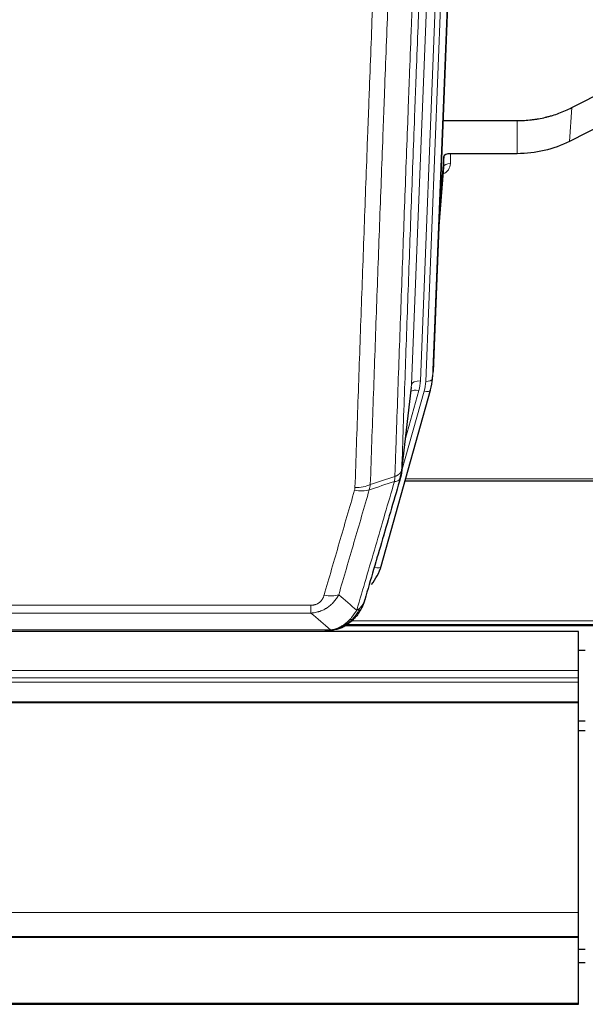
# Model space of a CAD drawing. Header units: inches. Extents: x 0 to 23760, y -13 to 16800.
# Tile 38 of 247: x 5113 to 5367, y 5920 to 6360. Entities that reach past the tile are written whole.
import ezdxf

# ---------------------------------------------------------------- set-up
doc = ezdxf.new("R2010")
doc.units = ezdxf.units.IN
doc.layers.add('254', color=7, linetype='Continuous', true_color=0xffffff)

msp = doc.modelspace()

# ---------------------------------------------------------------- linework, layer by layer
at = {"layer": '254', "color": 2, "linetype": 'Continuous', "lineweight": 25}
for p, q in [((5311.637, 6536.09), (5298.519, 6202.888)), ((5360.55, 6320.983), (5376.229, 6329.012)), ((5302.94, 6315.176), (5336.115, 6315.176)), ((5375.659, 6314.026), (5359.494, 6305.852)), ((5303.213, 6299.116), (5301.391, 6275.834)), ((5303.224, 6294.539), (5303.213, 6299.116)), ((5336.115, 6300.366), (5306.212, 6300.366)), ((5301.01, 6266.16), (5303.217, 6294.359)), ((5298.023, 6198.045), (5298.397, 6201.304)), ((5275.168, 6115.696), (5297.342, 6194.582)), ((5284.306, 6157.384), (5288.722, 6195.903)), ((5297.342, 6194.582), (5297.361, 6194.679)), ((5285.895, 6153.867), (5420.115, 6153.867)), ((5032.054, 6086.605), (5250.175, 6086.605)), ((5257.117, 6088.081), (5257.217, 6088.109)), ((5259.081, 6089.11), (5583.078, 6089.11)), ((5363.614, 6086.414), (4246.614, 6086.414)), ((5363.614, 6068.956), (5363.614, 6086.414)), ((5363.587, 6078.084), (5366.56, 6078.084)), ((5363.614, 6065.715), (5363.614, 6068.956)), ((5363.614, 6063.87), (5363.614, 6065.715)), ((5363.614, 6054.957), (5363.614, 6063.87)), ((5363.614, 6054.513), (5363.614, 6054.957)), ((5363.614, 5960.685), (5363.614, 6054.513)), ((5366.607, 6046.298), (5363.609, 6046.298)), ((5366.607, 6042.086), (5363.609, 6042.086)), ((5363.614, 5949.92), (5363.614, 5960.685)), ((4246.614, 5949.92), (5363.614, 5949.92)), ((5363.614, 5949.739), (5363.614, 5949.92)), ((4246.614, 5949.739), (5363.614, 5949.739)), ((5363.614, 5920.156), (5363.614, 5949.739)), ((5366.607, 5944.089), (5363.609, 5944.089)), ((5366.607, 5938.245), (5363.609, 5938.245)), ((5366.607, 5938.239), (5363.609, 5938.239)), ((4246.614, 5919.611), (5363.614, 5919.611)), ((5363.614, 5919.611), (5363.614, 5920.156))]:
    msp.add_line(p, q, dxfattribs=at)
at = {"layer": '254', "color": 110, "linetype": 'Continuous', "lineweight": 13}
for p, q in [((5311.256, 6532.652), (5298.145, 6199.63)), ((5288.812, 6197.076), (5301.878, 6528.97)), ((5305.87, 6530.596), (5292.804, 6198.703)), ((5295.151, 6198.41), (5308.262, 6531.432)), ((5359.494, 6305.852), (5360.55, 6320.983)), ((5336.115, 6300.366), (5336.115, 6315.176)), ((5306.212, 6300.366), (5306.222, 6295.95)), ((5301.017, 6266.352), (5303.224, 6294.539)), ((5298.145, 6199.63), (5298.519, 6202.888)), ((5284.435, 6158.895), (5288.812, 6197.076)), ((5284.381, 6158.175), (5294.454, 6194.009)), ((5286.081, 6172.864), (5292.107, 6194.302)), ((5286.182, 6154.897), (5420.115, 6154.897)), ((5272.28, 6115.123), (5277.005, 6131.934)), ((5038.443, 6098.269), (5243.786, 6098.269)), ((5243.786, 6094.735), (5243.786, 6098.269)), ((5243.786, 6094.735), (5038.443, 6094.735)), ((5261.906, 6091.284), (5580.179, 6091.284)), ((5029.712, 6087.267), (5252.517, 6087.267)), ((5257.217, 6088.109), (5257.286, 6088.266)), ((5259.973, 6089.671), (5582.186, 6089.671)), ((4246.614, 6068.956), (5363.614, 6068.956)), ((4246.614, 6065.715), (5363.614, 6065.715)), ((4246.614, 6063.87), (5363.614, 6063.87)), ((4246.614, 6054.957), (5363.614, 6054.957)), ((4246.614, 6054.513), (5363.614, 6054.513)), ((4246.614, 5960.685), (5363.614, 5960.685)), ((4246.614, 5920.156), (5363.614, 5920.156))]:
    msp.add_line(p, q, dxfattribs=at)
at = {"layer": '254', "color": 2, "linetype": 'Continuous', "lineweight": 25}
for centre, major_axis, ratio, start_param, end_param in [((5306.211, 6299.072), (-3, 0), 0.4313147, 4.7122344, 6.2494043), ((5271.133, 6200.545), (27.027, -0.37), 0.8864308, 6.0512739, 6.2604253), ((5248.973, 6121.71), (27.014, -0.465), 0.8900028, 5.6717035, 6.0539117)]:
    msp.add_ellipse(centre, major_axis=major_axis, ratio=ratio, start_param=start_param, end_param=end_param, dxfattribs=at)
at = {"layer": '254', "color": 110, "linetype": 'Continuous', "lineweight": 13}
for centre, major_axis, ratio, start_param, end_param in [((5300.219, 6295.95), (6.003, -0.046), 0.8757409, 5.1963204, 6.2920244), ((5306.222, 6294.496), (-3, -0.007), 0.4848086, 4.7112485, 6.2484184), ((5292.804, 6196.856), (3.997, -0.157), 0.4614673, 1.5889619, 3.1073983), ((5268.786, 6199.453), (24.033, -0.038), 0.8858289, 6.0405671, 6.2497185), ((5271.133, 6199.16), (24.033, -0.038), 0.8858289, 6.0405671, 6.2497185), ((5295.151, 6199.795), (2.998, -0.118), 0.4614673, 4.7305545, 6.248991), ((5292.107, 6192.455), (3.851, -1.082), 0.4480327, 1.6960734, 2.8915811), ((5294.454, 6195.394), (2.888, -0.812), 0.4480327, 4.837666, 6.2831701), ((5263.294, 6155.373), (-9.604, 2.788), 0.5442898, 1.7274916, 2.473129), ((5263.482, 6156.546), (-9.994, 0.345), 0.559112, 1.5901207, 2.34753), ((5272.28, 6116.508), (2.888, -0.812), 0.4480327, 4.837666, 6.2831701), ((5249.633, 6108.49), (9.598, -2.808), 0.562843, 4.8755761, 5.6185342)]:
    msp.add_ellipse(centre, major_axis=major_axis, ratio=ratio, start_param=start_param, end_param=end_param, dxfattribs=at)
for points, knots in [([(5281.346, 6155.887), (5281.402, 6157.499), (5281.458, 6159.112), (5281.57, 6162.341), (5281.738, 6167.189), (5282.134, 6178.524), (5282.477, 6188.283), (5283.17, 6207.86), (5284.111, 6234.115), (5285.569, 6273.961), (5286.574, 6300.831), (5287.147, 6316.033), (5287.211, 6317.723), (5287.339, 6321.106), (5287.532, 6326.183), (5287.983, 6338.054), (5288.375, 6348.268), (5288.703, 6356.802), (5288.769, 6358.51), (5288.901, 6361.929), (5289.099, 6367.059), (5289.564, 6379.051), (5289.967, 6389.367), (5290.779, 6410.049), (5291.876, 6437.757), (5293.004, 6465.73), (5293.575, 6479.783)], [0, 0, 0, 0, 0.015625, 0.015625, 0.03125, 0.0625, 0.125, 0.125, 0.25, 0.375, 0.5, 0.5, 0.515625, 0.515625, 0.53125, 0.5625, 0.625, 0.625, 0.640625, 0.640625, 0.65625, 0.6875, 0.75, 0.75, 0.875, 1, 1, 1, 1]), ([(5296.63, 6481.564), (5296.061, 6467.564), (5294.936, 6439.696), (5293.842, 6412.093), (5293.033, 6391.489), (5292.631, 6381.211), (5292.167, 6369.265), (5291.969, 6364.154), (5291.838, 6360.749), (5291.772, 6359.047), (5291.445, 6350.545), (5291.054, 6340.369), (5290.604, 6328.544), (5290.412, 6323.485), (5290.284, 6320.116), (5290.221, 6318.432), (5289.648, 6303.288), (5288.647, 6276.519), (5287.192, 6236.826), (5285.786, 6197.592), (5284.88, 6171.743), (5284.435, 6158.895)], [0, 0, 0, 0, 0.125, 0.25, 0.25, 0.3125, 0.34375, 0.359375, 0.359375, 0.375, 0.375, 0.4375, 0.46875, 0.484375, 0.484375, 0.5, 0.5, 0.625, 0.75, 0.875, 1, 1, 1, 1]), ([(5282.323, 6470.916), (5281.765, 6457.103), (5280.663, 6429.608), (5279.053, 6388.756), (5278.01, 6361.782), (5277.238, 6341.649), (5276.855, 6331.607), (5276.476, 6321.602), (5276.225, 6314.94), (5276.099, 6311.613), (5275.475, 6294.999), (5274.983, 6281.778), (5274.257, 6262.054), (5274.016, 6255.498), (5273.54, 6242.424), (5273.304, 6235.906), (5272.601, 6216.408), (5271.679, 6190.561), (5270.787, 6165.016), (5270.349, 6152.318)], [0, 0, 0, 0, 0.125, 0.25, 0.375, 0.375, 0.4375, 0.46875, 0.46875, 0.5, 0.5, 0.625, 0.625, 0.6875, 0.6875, 0.75, 0.75, 0.875, 1, 1, 1, 1]), ([(5263.482, 6150.952), (5263.919, 6163.666), (5264.81, 6189.244), (5265.73, 6215.123), (5266.432, 6234.646), (5266.668, 6241.173), (5267.144, 6254.264), (5267.384, 6260.828), (5268.109, 6280.577), (5268.6, 6293.814), (5269.224, 6310.449), (5269.349, 6313.781), (5269.6, 6320.451), (5269.979, 6330.469), (5270.361, 6340.524), (5271.132, 6360.682), (5272.174, 6387.691), (5273.782, 6428.594), (5274.883, 6456.125), (5275.44, 6469.955)], [0, 0, 0, 0, 0.125, 0.25, 0.25, 0.3125, 0.3125, 0.375, 0.375, 0.5, 0.5, 0.53125, 0.53125, 0.5625, 0.625, 0.625, 0.75, 0.875, 1, 1, 1, 1]), ([(5281.346, 6155.887), (5281.359, 6155.892), (5281.384, 6155.901), (5281.422, 6155.916), (5281.46, 6155.93), (5281.498, 6155.945), (5281.537, 6155.96), (5281.575, 6155.976), (5281.614, 6155.991), (5281.652, 6156.007), (5281.691, 6156.024), (5281.73, 6156.04), (5281.769, 6156.057), (5281.807, 6156.074), (5281.846, 6156.092), (5281.886, 6156.109), (5281.925, 6156.127), (5281.964, 6156.145), (5282.003, 6156.164), (5282.042, 6156.183), (5282.081, 6156.202), (5282.121, 6156.221), (5282.16, 6156.241), (5282.199, 6156.261), (5282.238, 6156.281), (5282.277, 6156.302), (5282.317, 6156.323), (5282.356, 6156.344), (5282.395, 6156.366), (5282.434, 6156.387), (5282.473, 6156.41), (5282.512, 6156.432), (5282.55, 6156.455), (5282.589, 6156.478), (5282.628, 6156.502), (5282.666, 6156.525), (5282.705, 6156.549), (5282.743, 6156.574), (5282.781, 6156.599), (5282.819, 6156.624), (5282.857, 6156.649), (5282.894, 6156.675), (5282.932, 6156.701), (5282.969, 6156.728), (5283.006, 6156.755), (5283.043, 6156.782), (5283.08, 6156.809), (5283.116, 6156.837), (5283.152, 6156.865), (5283.188, 6156.894), (5283.224, 6156.923), (5283.26, 6156.952), (5283.295, 6156.981), (5283.33, 6157.011), (5283.364, 6157.042), (5283.399, 6157.072), (5283.432, 6157.103), (5283.466, 6157.134), (5283.499, 6157.166), (5283.535, 6157.2), (5283.571, 6157.237), (5283.61, 6157.277), (5283.647, 6157.316), (5283.684, 6157.356), (5283.72, 6157.396), (5283.755, 6157.436), (5283.789, 6157.476), (5283.823, 6157.517), (5283.855, 6157.558), (5283.887, 6157.599), (5283.918, 6157.64), (5283.948, 6157.681), (5283.977, 6157.723), (5284.005, 6157.764), (5284.033, 6157.806), (5284.059, 6157.848), (5284.085, 6157.891), (5284.11, 6157.933), (5284.134, 6157.975), (5284.157, 6158.018), (5284.18, 6158.061), (5284.201, 6158.104), (5284.222, 6158.147), (5284.241, 6158.19), (5284.26, 6158.233), (5284.278, 6158.277), (5284.295, 6158.321), (5284.311, 6158.364), (5284.326, 6158.408), (5284.341, 6158.452), (5284.354, 6158.496), (5284.367, 6158.54), (5284.378, 6158.584), (5284.389, 6158.628), (5284.399, 6158.673), (5284.408, 6158.717), (5284.416, 6158.762), (5284.424, 6158.806), (5284.43, 6158.851), (5284.434, 6158.88), (5284.435, 6158.895)], [0, 0, 0, 0, 0.0069372, 0.0139334, 0.0209887, 0.028103, 0.0352764, 0.0425088, 0.0498003, 0.0571509, 0.0645605, 0.0720292, 0.0795569, 0.0871437, 0.0947896, 0.1024945, 0.1102584, 0.1180815, 0.1259636, 0.1339048, 0.141905, 0.1499643, 0.1580827, 0.1662601, 0.1744966, 0.1827922, 0.1911468, 0.1995605, 0.2080333, 0.2165651, 0.225156, 0.233806, 0.2425151, 0.2512832, 0.2601104, 0.2689967, 0.277942, 0.2869465, 0.29601, 0.3051325, 0.3143142, 0.3235549, 0.3328547, 0.3422136, 0.3516315, 0.3611085, 0.3706446, 0.3802398, 0.3898941, 0.3996074, 0.4093798, 0.4192113, 0.4291019, 0.4390515, 0.4490602, 0.459128, 0.4692549, 0.4794409, 0.4896859, 0.4999901, 0.5124905, 0.524991, 0.5374914, 0.5499918, 0.5624922, 0.5749926, 0.587493, 0.5999934, 0.6124937, 0.6249941, 0.6374944, 0.6499948, 0.6624951, 0.6749954, 0.6874957, 0.699996, 0.7124963, 0.7249966, 0.7374968, 0.7499971, 0.7624973, 0.7749976, 0.7874978, 0.799998, 0.8124982, 0.8249984, 0.8374986, 0.8499988, 0.8624989, 0.8749991, 0.8874992, 0.8999993, 0.9124995, 0.9249996, 0.9374997, 0.9499998, 0.9624998, 0.9749999, 0.9875, 1, 1, 1, 1]), ([(5264.28, 6095.986), (5265.678, 6100.741), (5267.077, 6105.507), (5269.88, 6115.063), (5271.283, 6119.853), (5275.496, 6134.256), (5278.312, 6143.903), (5281.134, 6153.596)], [0, 0, 0, 0, 0.25, 0.25, 0.5, 0.5, 1, 1, 1, 1]), ([(5281.346, 6155.887), (5281.325, 6155.485), (5281.31, 6155.099), (5281.251, 6154.34), (5281.209, 6153.968), (5281.134, 6153.596)], [0, 0, 0, 0, 0.5, 0.5, 1, 1, 1, 1]), ([(5281.134, 6153.596), (5281.543, 6153.63), (5281.915, 6153.7), (5282.574, 6153.904), (5282.859, 6154.038), (5283.331, 6154.36), (5283.517, 6154.548), (5283.78, 6154.967), (5283.858, 6155.199), (5283.879, 6155.445)], [0, 0, 0, 0, 0.25, 0.25, 0.5, 0.5, 0.75, 0.75, 1, 1, 1, 1]), ([(5249.633, 6102.704), (5250.767, 6106.596), (5251.902, 6110.496), (5254.175, 6118.311), (5255.312, 6122.226), (5258.727, 6133.994), (5261.009, 6141.87), (5263.294, 6149.775)], [0, 0, 0, 0, 0.25, 0.25, 0.5, 0.5, 1, 1, 1, 1]), ([(5269.89, 6149.946), (5267.602, 6142.053), (5265.318, 6134.19), (5261.899, 6122.44), (5260.76, 6118.531), (5258.485, 6110.728), (5257.348, 6106.835), (5256.213, 6102.948)], [0, 0, 0, 0, 0.5, 0.5, 0.75, 0.75, 1, 1, 1, 1]), ([(5263.482, 6150.952), (5263.475, 6150.753), (5263.456, 6150.556), (5263.393, 6150.163), (5263.35, 6149.968), (5263.294, 6149.775)], [0, 0, 0, 0, 0.5, 0.5, 1, 1, 1, 1]), ([(5256.213, 6102.948), (5255.915, 6102.381), (5255.589, 6101.834), (5254.876, 6100.782), (5254.489, 6100.278), (5253.861, 6099.556), (5253.589, 6099.262), (5253.304, 6098.977), (5253.189, 6098.864), (5253.131, 6098.808), (5252.955, 6098.641), (5252.837, 6098.532), (5252.234, 6097.996), (5251.725, 6097.6), (5251.053, 6097.145), (5250.917, 6097.056), (5250.709, 6096.926), (5250.64, 6096.883), (5250.5, 6096.799), (5250.43, 6096.757), (5250.078, 6096.553), (5249.791, 6096.398), (5248.915, 6095.965), (5248.31, 6095.715), (5247.607, 6095.478), (5247.528, 6095.452), (5247.37, 6095.402), (5247.291, 6095.378), (5247.053, 6095.306), (5246.894, 6095.261), (5246.414, 6095.134), (5246.092, 6095.06), (5245.117, 6094.868), (5244.456, 6094.782), (5243.786, 6094.735)], [0, 0, 0, 0, 0.125, 0.125, 0.25, 0.25, 0.3125, 0.328125, 0.328125, 0.34375, 0.34375, 0.375, 0.375, 0.5, 0.5, 0.53125, 0.53125, 0.546875, 0.546875, 0.5625, 0.5625, 0.625, 0.625, 0.75, 0.75, 0.765625, 0.765625, 0.78125, 0.78125, 0.8125, 0.8125, 0.875, 0.875, 1, 1, 1, 1]), ([(5249.633, 6102.704), (5249.612, 6102.632), (5249.59, 6102.56), (5249.544, 6102.416), (5249.52, 6102.345), (5249.444, 6102.132), (5249.39, 6101.991), (5249.272, 6101.713), (5249.208, 6101.575), (5249.072, 6101.304), (5248.998, 6101.17), (5248.841, 6100.905), (5248.757, 6100.775), (5248.622, 6100.583), (5248.575, 6100.52), (5248.479, 6100.394), (5248.429, 6100.331), (5248.275, 6100.147), (5248.167, 6100.028), (5247.939, 6099.799), (5247.819, 6099.689), (5247.63, 6099.53), (5247.533, 6099.452), (5247.432, 6099.377), (5247.364, 6099.328), (5247.329, 6099.303), (5247.155, 6099.183), (5247.01, 6099.094), (5246.563, 6098.845), (5246.247, 6098.706), (5245.826, 6098.566), (5245.741, 6098.54), (5245.568, 6098.491), (5245.481, 6098.469), (5245.22, 6098.407), (5245.044, 6098.373), (5244.689, 6098.32), (5244.51, 6098.301), (5244.15, 6098.275), (5243.969, 6098.269), (5243.786, 6098.269)], [0, 0, 0, 0, 0.03125, 0.03125, 0.0625, 0.0625, 0.125, 0.125, 0.1875, 0.1875, 0.25, 0.25, 0.3125, 0.3125, 0.34375, 0.34375, 0.375, 0.375, 0.4375, 0.4375, 0.5, 0.5, 0.53125, 0.546875, 0.546875, 0.5625, 0.5625, 0.625, 0.625, 0.75, 0.75, 0.78125, 0.78125, 0.8125, 0.8125, 0.875, 0.875, 0.9375, 0.9375, 1, 1, 1, 1]), ([(5264.28, 6095.986), (5263.587, 6094.871), (5262.821, 6093.774), (5261.694, 6092.424), (5261.403, 6092.096), (5261.105, 6091.779)], [0, 0, 0, 0, 0.75, 0.75, 1, 1, 1, 1]), ([(5265.987, 6097.317), (5265.289, 6095.864), (5264.418, 6094.47), (5263.057, 6092.787), (5262.7, 6092.381), (5262.329, 6091.992)], [0, 0, 0, 0, 0.75, 0.75, 1, 1, 1, 1]), ([(5265.987, 6097.317), (5265.864, 6097.195), (5265.736, 6097.075), (5265.404, 6096.783), (5265.193, 6096.615), (5264.752, 6096.29), (5264.52, 6096.135), (5264.28, 6095.986)], [0, 0, 0, 0, 0.25, 0.25, 0.625, 0.625, 1, 1, 1, 1]), ([(5267.197, 6098.901), (5267.159, 6098.831), (5267.118, 6098.761), (5266.951, 6098.483), (5266.812, 6098.279), (5266.508, 6097.882), (5266.344, 6097.689), (5266.109, 6097.44), (5266.048, 6097.378), (5265.987, 6097.317)], [0, 0, 0, 0, 0.125, 0.125, 0.5, 0.5, 0.875, 0.875, 1, 1, 1, 1]), ([(5261.105, 6091.779), (5260.955, 6091.621), (5260.804, 6091.466), (5260.189, 6090.857), (5259.71, 6090.429), (5258.716, 6089.642), (5258.201, 6089.284), (5257.494, 6088.859), (5257.316, 6088.758), (5257.135, 6088.66)], [0, 0, 0, 0, 0.125, 0.125, 0.5, 0.5, 0.875, 0.875, 1, 1, 1, 1]), ([(5262.329, 6091.992), (5262.23, 6091.966), (5262.129, 6091.942), (5261.872, 6091.892), (5261.715, 6091.868), (5261.404, 6091.824), (5261.251, 6091.804), (5261.105, 6091.779)], [0, 0, 0, 0, 0.25, 0.25, 0.625, 0.625, 1, 1, 1, 1]), ([(5263.315, 6092.477), (5263.284, 6092.45), (5263.252, 6092.424), (5263.117, 6092.322), (5263.004, 6092.253), (5262.755, 6092.131), (5262.618, 6092.078), (5262.427, 6092.019), (5262.378, 6092.005), (5262.329, 6091.992)], [0, 0, 0, 0, 0.125, 0.125, 0.5, 0.5, 0.875, 0.875, 1, 1, 1, 1]), ([(5251.647, 6086.747), (5251.655, 6086.749), (5251.671, 6086.752), (5251.694, 6086.758), (5251.717, 6086.764), (5251.74, 6086.77), (5251.763, 6086.775), (5251.785, 6086.781), (5251.807, 6086.787), (5251.829, 6086.794), (5251.85, 6086.8), (5251.871, 6086.806), (5251.892, 6086.812), (5251.912, 6086.819), (5251.932, 6086.825), (5251.952, 6086.832), (5251.971, 6086.839), (5251.99, 6086.846), (5252.009, 6086.852), (5252.027, 6086.859), (5252.045, 6086.866), (5252.063, 6086.873), (5252.08, 6086.881), (5252.097, 6086.888), (5252.114, 6086.895), (5252.13, 6086.903), (5252.146, 6086.91), (5252.162, 6086.917), (5252.177, 6086.925), (5252.192, 6086.933), (5252.207, 6086.94), (5252.221, 6086.948), (5252.235, 6086.956), (5252.249, 6086.964), (5252.262, 6086.972), (5252.275, 6086.98), (5252.288, 6086.988), (5252.3, 6086.996), (5252.313, 6087.005), (5252.324, 6087.013), (5252.336, 6087.021), (5252.347, 6087.03), (5252.357, 6087.038), (5252.368, 6087.047), (5252.378, 6087.055), (5252.387, 6087.064), (5252.397, 6087.073), (5252.406, 6087.082), (5252.415, 6087.09), (5252.423, 6087.099), (5252.431, 6087.108), (5252.439, 6087.117), (5252.446, 6087.126), (5252.453, 6087.135), (5252.46, 6087.144), (5252.466, 6087.154), (5252.472, 6087.163), (5252.478, 6087.172), (5252.484, 6087.181), (5252.489, 6087.191), (5252.493, 6087.2), (5252.498, 6087.21), (5252.502, 6087.219), (5252.506, 6087.229), (5252.509, 6087.238), (5252.512, 6087.248), (5252.515, 6087.258), (5252.517, 6087.264), (5252.517, 6087.267)], [0, 0, 0, 0, 0.0185022, 0.0368847, 0.0551481, 0.073293, 0.0913199, 0.1092294, 0.1270222, 0.1446988, 0.1622598, 0.1797059, 0.1970378, 0.2142561, 0.2313614, 0.2483544, 0.265236, 0.2820066, 0.2986672, 0.3152184, 0.331661, 0.3479958, 0.3642235, 0.380345, 0.3963611, 0.4122725, 0.4280803, 0.4437851, 0.459388, 0.4748898, 0.4902915, 0.5055939, 0.5207981, 0.535905, 0.5509156, 0.565831, 0.5806521, 0.5953801, 0.6100159, 0.6245607, 0.6390157, 0.6533819, 0.6676604, 0.6818526, 0.6959596, 0.7099825, 0.7239227, 0.7377815, 0.75156, 0.7652597, 0.7788818, 0.7924277, 0.8058989, 0.8192966, 0.8326224, 0.8458776, 0.8590638, 0.8721825, 0.8852351, 0.8982233, 0.9111485, 0.9240124, 0.9368166, 0.9495628, 0.9622525, 0.9748874, 0.9874694, 1, 1, 1, 1]), ([(5257.135, 6088.66), (5256.775, 6088.466), (5256.408, 6088.29), (5254.914, 6087.663), (5253.738, 6087.369), (5252.517, 6087.267)], [0, 0, 0, 0, 0.25, 0.25, 1, 1, 1, 1]), ([(5257.286, 6088.266), (5257.287, 6088.296), (5257.285, 6088.329), (5257.272, 6088.414), (5257.256, 6088.469), (5257.208, 6088.573), (5257.176, 6088.622), (5257.135, 6088.66)], [0, 0, 0, 0, 0.25, 0.25, 0.625, 0.625, 1, 1, 1, 1])]:
    msp.add_open_spline(points, degree=3, knots=knots, dxfattribs=at)
at = {"layer": '254', "color": 2, "linetype": 'Continuous', "lineweight": 25}
for points, knots in [([(5336.115, 6315.176), (5337.184, 6315.176), (5339.32, 6315.238), (5341.445, 6315.425), (5342.771, 6315.58), (5343.036, 6315.613), (5343.564, 6315.682), (5344.356, 6315.793), (5345.144, 6315.92), (5346.714, 6316.197), (5347.754, 6316.413), (5348.917, 6316.689), (5349.046, 6316.721), (5349.303, 6316.784), (5349.689, 6316.88), (5350.585, 6317.115), (5351.345, 6317.332), (5352.855, 6317.788), (5354.842, 6318.453), (5356.776, 6319.23), (5358.684, 6320.064), (5359.624, 6320.509), (5360.55, 6320.983)], [0, 0, 0, 0, 0.125, 0.25, 0.25, 0.28125, 0.28125, 0.3125, 0.375, 0.375, 0.5, 0.5, 0.515625, 0.515625, 0.53125, 0.5625, 0.625, 0.625, 0.75, 0.875, 0.875, 1, 1, 1, 1]), ([(5359.494, 6305.852), (5355.961, 6304.065), (5352.159, 6302.686), (5344.276, 6300.837), (5340.196, 6300.366), (5336.115, 6300.366)], [0, 0, 0, 0, 0.5, 0.5, 1, 1, 1, 1]), ([(5284.435, 6158.895), (5284.435, 6158.885), (5284.434, 6158.845), (5284.43, 6158.759), (5284.423, 6158.619), (5284.412, 6158.426), (5284.393, 6158.18), (5284.364, 6157.881), (5284.322, 6157.53), (5284.279, 6157.23), (5284.24, 6156.999), (5284.215, 6156.856), (5284.189, 6156.716), (5284.162, 6156.581), (5284.134, 6156.45), (5284.107, 6156.323), (5284.078, 6156.2), (5284.05, 6156.08), (5284.021, 6155.965), (5283.993, 6155.853), (5283.964, 6155.746), (5283.936, 6155.642), (5283.908, 6155.542), (5283.888, 6155.477), (5283.879, 6155.445)], [0, 0, 0, 0, 0.0092499, 0.0337179, 0.073404, 0.128308, 0.1984299, 0.2837694, 0.3843264, 0.5001005, 0.5424888, 0.5838484, 0.6241794, 0.6634821, 0.7017567, 0.7390032, 0.7752221, 0.8104134, 0.8445775, 0.8777146, 0.909825, 0.9409091, 0.9709673, 1, 1, 1, 1]), ([(5283.879, 6155.445), (5281.193, 6146.234), (5278.514, 6137.064), (5274.503, 6123.371), (5273.167, 6118.817), (5270.5, 6109.731), (5269.167, 6105.198), (5267.837, 6100.675)], [0, 0, 0, 0, 0.5, 0.5, 0.75, 0.75, 1, 1, 1, 1]), ([(5267.837, 6100.675), (5267.831, 6100.653), (5267.819, 6100.609), (5267.801, 6100.543), (5267.782, 6100.478), (5267.764, 6100.412), (5267.745, 6100.347), (5267.727, 6100.283), (5267.708, 6100.218), (5267.689, 6100.154), (5267.669, 6100.09), (5267.65, 6100.027), (5267.63, 6099.963), (5267.61, 6099.9), (5267.591, 6099.837), (5267.57, 6099.775), (5267.55, 6099.713), (5267.53, 6099.651), (5267.509, 6099.589), (5267.489, 6099.528), (5267.468, 6099.467), (5267.447, 6099.406), (5267.426, 6099.346), (5267.405, 6099.286), (5267.383, 6099.226), (5267.362, 6099.166), (5267.34, 6099.107), (5267.318, 6099.048), (5267.297, 6098.989), (5267.275, 6098.931), (5267.253, 6098.872), (5267.23, 6098.815), (5267.208, 6098.757), (5267.186, 6098.7), (5267.163, 6098.643), (5267.14, 6098.586), (5267.118, 6098.53), (5267.095, 6098.473), (5267.072, 6098.417), (5267.049, 6098.362), (5267.026, 6098.307), (5267.003, 6098.252), (5266.979, 6098.197), (5266.956, 6098.142), (5266.932, 6098.088), (5266.909, 6098.034), (5266.885, 6097.981), (5266.861, 6097.927), (5266.838, 6097.874), (5266.814, 6097.821), (5266.79, 6097.769), (5266.766, 6097.717), (5266.742, 6097.665), (5266.718, 6097.613), (5266.694, 6097.562), (5266.669, 6097.511), (5266.645, 6097.46), (5266.621, 6097.409), (5266.596, 6097.359), (5266.572, 6097.309), (5266.547, 6097.259), (5266.523, 6097.21), (5266.498, 6097.161), (5266.473, 6097.112), (5266.449, 6097.063), (5266.424, 6097.015), (5266.405, 6096.979), (5266.395, 6096.959), (5266.393, 6096.955)], [0, 0, 0, 0, 0.0171812, 0.0343046, 0.0513704, 0.0683783, 0.0853286, 0.1022212, 0.119056, 0.1358331, 0.1525524, 0.1692141, 0.185818, 0.2023642, 0.2188526, 0.2352834, 0.2516564, 0.2679717, 0.2842292, 0.3004291, 0.3165712, 0.3326555, 0.3486822, 0.3646511, 0.3805623, 0.3964158, 0.4122116, 0.4279496, 0.4436299, 0.4592525, 0.4748173, 0.4903244, 0.5057738, 0.5211655, 0.5364994, 0.5517757, 0.5669942, 0.5821549, 0.597258, 0.6123033, 0.6272909, 0.6422208, 0.6570929, 0.6719073, 0.686664, 0.701363, 0.7160042, 0.7305878, 0.7451136, 0.7595816, 0.773992, 0.7883446, 0.8026395, 0.8168767, 0.8310561, 0.8451778, 0.8592418, 0.8732481, 0.8871967, 0.9010875, 0.9149206, 0.928696, 0.9424136, 0.9560736, 0.9696758, 0.9832203, 0.996707, 1, 1, 1, 1]), ([(5267.837, 6100.675), (5267.752, 6100.214), (5267.61, 6099.764), (5267.347, 6099.185), (5267.275, 6099.042), (5267.197, 6098.901)], [0, 0, 0, 0, 0.75, 0.75, 1, 1, 1, 1]), ([(5267.197, 6098.901), (5266.585, 6097.161), (5265.689, 6095.473), (5264.16, 6093.437), (5263.75, 6092.946), (5263.315, 6092.477)], [0, 0, 0, 0, 0.75, 0.75, 1, 1, 1, 1]), ([(5262.329, 6091.992), (5262.143, 6091.797), (5261.954, 6091.607), (5261.182, 6090.864), (5260.572, 6090.347), (5259.302, 6089.409), (5258.643, 6088.988), (5257.742, 6088.495), (5257.514, 6088.378), (5257.286, 6088.266)], [0, 0, 0, 0, 0.125, 0.125, 0.5, 0.5, 0.875, 0.875, 1, 1, 1, 1]), ([(5263.315, 6092.477), (5263.097, 6092.242), (5262.874, 6092.013), (5262, 6091.163), (5261.309, 6090.582), (5260.582, 6090.056)], [0, 0, 0, 0, 0.2626999, 0.2626999, 1, 1, 1, 1]), ([(5263.694, 6092.947), (5263.638, 6092.844), (5263.569, 6092.742), (5263.433, 6092.586), (5263.376, 6092.53), (5263.315, 6092.477)], [0, 0, 0, 0, 0.6295096, 0.6295096, 1, 1, 1, 1]), ([(5249.975, 6086.607), (5249.99, 6086.607), (5250.018, 6086.606), (5250.059, 6086.605), (5250.1, 6086.605), (5250.139, 6086.605), (5250.178, 6086.605), (5250.215, 6086.605), (5250.251, 6086.605), (5250.287, 6086.605), (5250.321, 6086.606), (5250.354, 6086.607), (5250.386, 6086.607), (5250.417, 6086.608), (5250.447, 6086.609), (5250.476, 6086.61), (5250.504, 6086.611), (5250.531, 6086.612), (5250.557, 6086.613), (5250.581, 6086.614), (5250.605, 6086.615), (5250.628, 6086.617), (5250.649, 6086.618), (5250.67, 6086.619), (5250.689, 6086.62), (5250.708, 6086.621), (5250.725, 6086.622), (5250.741, 6086.623), (5250.756, 6086.624), (5250.771, 6086.625), (5250.784, 6086.626), (5250.796, 6086.627), (5250.807, 6086.628), (5250.817, 6086.629), (5250.826, 6086.629), (5250.834, 6086.63), (5250.84, 6086.631), (5250.846, 6086.631), (5250.851, 6086.631), (5250.863, 6086.632), (5250.884, 6086.634), (5250.913, 6086.637), (5250.942, 6086.639), (5250.97, 6086.642), (5250.998, 6086.645), (5251.025, 6086.648), (5251.053, 6086.651), (5251.08, 6086.654), (5251.106, 6086.657), (5251.133, 6086.66), (5251.159, 6086.663), (5251.184, 6086.666), (5251.21, 6086.67), (5251.235, 6086.673), (5251.259, 6086.677), (5251.284, 6086.68), (5251.308, 6086.684), (5251.331, 6086.687), (5251.355, 6086.691), (5251.378, 6086.695), (5251.4, 6086.699), (5251.423, 6086.702), (5251.445, 6086.706), (5251.466, 6086.71), (5251.488, 6086.714), (5251.509, 6086.718), (5251.529, 6086.722), (5251.55, 6086.726), (5251.57, 6086.73), (5251.589, 6086.734), (5251.609, 6086.739), (5251.628, 6086.743), (5251.64, 6086.746), (5251.647, 6086.747)], [0, 0, 0, 0, 0.0247661, 0.0489206, 0.0724636, 0.0953949, 0.1177147, 0.1394229, 0.1605195, 0.1810045, 0.2008779, 0.2201398, 0.23879, 0.2568287, 0.2742558, 0.2910713, 0.3072753, 0.3228676, 0.3378484, 0.3522176, 0.3659752, 0.3791212, 0.3916556, 0.4035785, 0.4148897, 0.4255894, 0.4356775, 0.445154, 0.454019, 0.4622723, 0.4699141, 0.4769443, 0.4833629, 0.48917, 0.4943654, 0.4989493, 0.5029216, 0.5062824, 0.5090316, 0.5111692, 0.5284651, 0.5456049, 0.5625886, 0.5794163, 0.5960881, 0.612604, 0.6289642, 0.6451687, 0.6612176, 0.6771111, 0.6928491, 0.7084319, 0.7238594, 0.7391318, 0.7542492, 0.7692118, 0.7840195, 0.7986726, 0.8131712, 0.8275153, 0.8417051, 0.8557408, 0.8696224, 0.8833501, 0.8969241, 0.9103445, 0.9236114, 0.936725, 0.9496856, 0.9624932, 0.975148, 0.9876502, 1, 1, 1, 1]), ([(5257.286, 6088.266), (5256.828, 6088.043), (5256.364, 6087.844), (5254.494, 6087.142), (5253.057, 6086.836), (5251.647, 6086.747)], [0, 0, 0, 0, 0.25, 0.25, 1, 1, 1, 1]), ([(5257.117, 6088.081), (5256.539, 6087.831), (5255.951, 6087.611), (5255.27, 6087.397), (5255.183, 6087.37), (5255.095, 6087.344)], [0, 0, 0, 0, 0.8717446, 0.8717446, 1, 1, 1, 1])]:
    msp.add_open_spline(points, degree=3, knots=knots, dxfattribs=at)
for points, degree in [([(5283.562, 6154.634), (5284.312, 6157.465)], 1), ([(5251.71, 6086.684), (5251.128, 6086.629), (5250.549, 6086.603), (5249.975, 6086.607)], 3), ([(5257.215, 6088.108), (5259.082, 6088.942), (5260.728, 6090.163)], 2)]:
    msp.add_open_spline(points, degree=degree, dxfattribs=at)
at = {"layer": '254', "color": 110, "linetype": 'Continuous', "lineweight": 13}
for points in [[(5281.134, 6153.596), (5277.387, 6152.381), (5273.639, 6151.164), (5269.89, 6149.946)], [(5270.349, 6152.318), (5274.015, 6153.51), (5277.681, 6154.699), (5281.346, 6155.887)], [(5270.349, 6152.318), (5270.309, 6151.911), (5270.191, 6151.109), (5270.003, 6150.33), (5269.89, 6149.946)], [(5256.213, 6102.948), (5258.917, 6100.63), (5261.606, 6098.309), (5264.28, 6095.986)], [(5252.517, 6087.267), (5249.624, 6089.759), (5246.714, 6092.249), (5243.786, 6094.735)]]:
    msp.add_open_spline(points, degree=3, dxfattribs=at)

doc.saveas('drawing.dxf')
